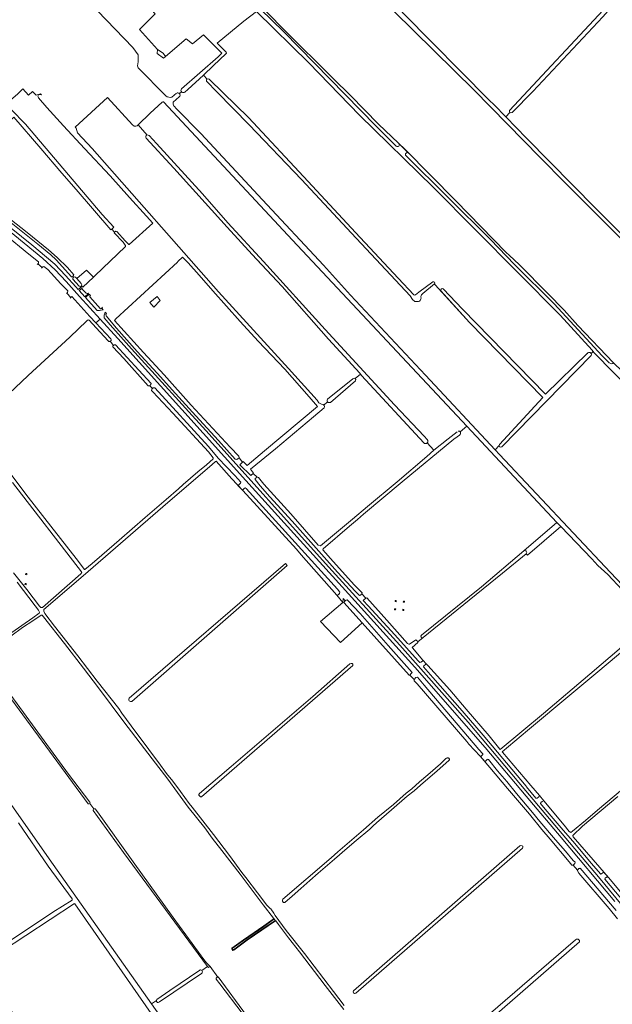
# Model space of a CAD drawing. Header units: metres. Extents: x 209813 to 223847, y 571801 to 587119.
# Tile 115 of 256: x 212145 to 212664, y 578294 to 579156. Entities that reach past the tile are written whole.
import ezdxf

# ---------------------------------------------------------------- set-up
doc = ezdxf.new("R2010")
doc.units = ezdxf.units.M
for name, color, linetype, lineweight in [('B-RO-GK-BESCHOEIING-G', 8, 'GK-BESCHOEIING', 0), ('B-RO-GR-BEPLANTING_CULTUUR_BOSPLANTSOEN-GV', 8, 'Continuous', 0), ('B-RO-GR-BOUWLAND-GV', 8, 'Continuous', 0), ('B-RO-GR-GRAS-GV', 8, 'Continuous', 0), ('B-RO-GR-GROENVOORZIENING-GV', 8, 'Continuous', 0), ('B-RO-IE-MEUBILAIR_WEGMEUBILAIR_HOOGSPANNINGSMAST-GV', 8, 'Continuous', 0), ('B-RO-OG-WATER_GREPPEL-GV', 8, 'Continuous', 0), ('B-RO-OG-WEG-GV', 8, 'Continuous', 0), ('B-RO-VH-ONVERHARD-GV', 8, 'Continuous', 0), ('B-RO-VH-VERHARDING_OPEN-GV', 8, 'Continuous', 0)]:
    doc.layers.add(name, color=color, linetype=linetype, lineweight=lineweight)
doc.linetypes.add('GK-BESCHOEIING', pattern='A,30,-5,[1,NLCS.shx,S=1,R=0,X=0,Y=0],-5', length=40)

msp = doc.modelspace()

# ---------------------------------------------------------------- linework, layer by layer
at = {"layer": 'B-RO-GK-BESCHOEIING-G', "flags": 128}
for points in [[(212160.536, 578941.776), (212161.197, 578942.437)], [(212161.197, 578942.437), (212161.633, 578942.874)], [(212164.999, 578939.377), (212164.383, 578938.76)], [(212165.51, 578939.888), (212164.999, 578939.377)], [(212186.271, 578916.557), (212186.568, 578916.869)], [(212186.568, 578916.869), (212187.152, 578917.482)], [(212189.447, 578912.481), (212190.013, 578913.042)], [(212190.013, 578913.042), (212190.322, 578913.347)], [(212217.037, 578903.669), (212217.819, 578904.396)], [(212216.39, 578903.067), (212217.037, 578903.669)], [(212224.594, 578874.757), (212224.252, 578874.452)], [(212225.316, 578875.401), (212224.594, 578874.757)], [(212227.454, 578870.895), (212226.924, 578870.506)], [(212228.246, 578871.477), (212227.454, 578870.895)], [(212259.135, 578835.528), (212259.32, 578835.734)], [(212259.32, 578835.734), (212260.125, 578836.627)], [(212260.975, 578832.658), (212261.462, 578833.132)], [(212261.462, 578833.132), (212262.082, 578833.736), (212262.508, 578833.96)], [(212335.512, 578771.11), (212337.449, 578772.485)], [(212338.689, 578767.029), (212340.445, 578768.663)], [(212349.61, 578758.769), (212348.225, 578757.497)], [(212337.817, 578749.539), (212337.055, 578748.854)], [(212337.817, 578749.539), (212338.335, 578750.005), (212338.571, 578750.372)], [(212353.217, 578755.552), (212351.466, 578754.394)], [(212340.824, 578744.586), (212341.603, 578745.348)], [(212341.603, 578745.348), (212342.192, 578745.925)], [(212425.051, 578653.117), (212424.278, 578652.487)], [(212425.526, 578653.504), (212425.051, 578653.117)], [(212430.333, 578647.232), (212429.965, 578646.911)], [(212431.093, 578647.897), (212430.333, 578647.232)], [(212443.786, 578652.11), (212444.933, 578653.248)], [(212448.351, 578649.494), (212446.712, 578648.165)], [(212496.759, 578593.42), (212498.001, 578594.375)], [(212500.669, 578591.292), (212499.361, 578590.094)], [(212486.955, 578582.193), (212488.329, 578583.462)], [(212492.348, 578579.958), (212490.697, 578578.371)], [(212549.507, 578510.994), (212550.996, 578512.434)], [(212554.826, 578508.259), (212553.537, 578507.118)], [(212629.974, 578415.514), (212631.648, 578417.101)], [(212635.157, 578412.595), (212633.8, 578411.286)], [(212659.414, 578405.02), (212658.089, 578404.09)]]:
    msp.add_lwpolyline(points, dxfattribs=at)
at = {"layer": 'B-RO-GR-BEPLANTING_CULTUUR_BOSPLANTSOEN-GV', "flags": 128}
for points in [[(212192.258, 578930.751), (212191.626, 578931.426), (212191.311, 578931.111), (212190.668, 578931.111), (212177.2, 578946.073), (212172.448, 578950.274), (212160.982, 578959.698), (212124.263, 578988.814), (212110.093, 579000.288), (212104.733, 579004.743), (212092.426, 579014.528), (212087.564, 579017.781), (212085.993, 579016.304), (212094.972, 579008.869), (212120.896, 578987.319), (212155.924, 578959.114), (212168.771, 578948.374), (212175.949, 578942.269), (212185.336, 578932.303), (212194.527, 578922.328), (212196.503, 578920.146), (212199.786, 578922.702), (212199.26, 578923.264)], [(212090.632, 579002.612), (212098.434, 578996.018), (212107.437, 578988.845), (212131.854, 578968.433), (212153.258, 578950.891), (212161.773, 578944.226), (212161.633, 578942.874), (212161.197, 578942.437), (212164.999, 578939.377), (212165.51, 578939.888), (212166.219, 578940.066), (212169.932, 578937.48), (212181.364, 578924.981), (212187.307, 578918.812), (212187.152, 578917.482)], [(212187.152, 578917.482), (212186.568, 578916.869), (212190.013, 578913.042), (212190.322, 578913.347), (212190.869, 578913.739), (212206.73, 578896.389), (212211.955, 578890.76), (212215.601, 578894.144), (212197.588, 578913.887), (212185.959, 578926.976), (212176.167, 578937.185), (212165.341, 578947.101), (212112.927, 578989.98)], [(212197.403, 578923.004), (212191.866, 578928.978)]]:
    msp.add_lwpolyline(points, dxfattribs=at)
at = {"layer": 'B-RO-GR-BEPLANTING_CULTUUR_BOSPLANTSOEN-GV'}
for points in [[(212191.866, 578928.978, -0.3330736), (212192.258, 578930.751)], [(212199.26, 578923.264, -0.383216), (212197.403, 578923.004)]]:
    msp.add_lwpolyline(points, format="xyb", dxfattribs=at)
at = {"layer": 'B-RO-GR-BOUWLAND-GV', "flags": 128}
for points in [[(212862.625, 578771.532), (212864.736, 578773.661), (212863.586, 578774.786), (212849.359, 578788.991), (212836.147, 578801.72), (212817.337, 578819.977), (212771.109, 578864.776), (212749.508, 578885.806), (212732.824, 578902.286), (212726.45, 578907.952), (212724.741, 578910.929), (212722.857, 578912.779), (212683.559, 578952.769), (212669.545, 578966.926), (212648.222, 578988.274), (212623.456, 579013.114), (212600.848, 579036.069), (212558.317, 579079.494), (212557.381, 579080.325), (212543.316, 579094.692), (212385.153, 579250.633)], [(212332.453, 579193.11), (212377.03, 579147.596), (212419.706, 579104.787), (212435.025, 579089.878), (212459.624, 579064.909), (212482.806, 579042.549), (212527.332, 578997.656), (212571.488, 578952.415), (212573.996, 578950.104), (212582.989, 578941.54), (212607.606, 578916.931), (212622.304, 578901.812), (212634.158, 578888.56), (212665.548, 578855.845), (212672.957, 578848.547), (212680.494, 578840.825), (212719.741, 578801.277), (212762.898, 578758.415), (212799.487, 578722.783), (212801.828, 578720.57), (212802.524, 578720.599), (212810.084, 578727.494), (212814.064, 578730.541), (212860.701, 578771.633)], [(212138.273, 578756.942), (212152.665, 578738.065), (212172.431, 578712.556), (212194.552, 578684.246), (212201.879, 578674.542), (212202.215, 578674.685), (212208.595, 578679.943), (212217.074, 578687.078), (212232.37, 578700.276), (212255.153, 578720.272), (212273.651, 578736.073), (212284.265, 578745.376), (212288.491, 578749.048), (212301.371, 578760.115), (212308.725, 578766.311), (212314.605, 578771.597), (212314.768, 578772.489), (212310.725, 578777.73), (212279.269, 578811.709), (212261.909, 578830.225), (212260.738, 578831.631), (212260.975, 578832.658), (212261.462, 578833.132), (212259.32, 578835.734), (212259.135, 578835.528), (212257.87, 578835.494), (212236.394, 578859.476), (212226.851, 578869.776), (212226.924, 578870.506), (212227.454, 578870.895), (212224.594, 578874.757), (212224.252, 578874.452), (212223.38, 578874.459), (212222.747, 578875.016), (212212.15, 578886.545), (212206.09, 578893.206), (212205.249, 578893.547), (212203.925, 578892.487), (212189.002, 578878.179), (212152.525, 578844.592), (212135.752, 578828.677)]]:
    msp.add_lwpolyline(points, dxfattribs=at)
at = {"layer": 'B-RO-GR-GRAS-GV', "flags": 128}
for points in [[(212265.99, 579130.343), (212250.303, 579147.804), (212263.903, 579161.579), (212261.042, 579164.875), (212248.613, 579178.349), (212249.709, 579179.36), (212243.954, 579186.119), (212248.166, 579190.371), (212239.689, 579199.595), (212220.135, 579225.953), (212219.989, 579226.183), (212211.238, 579220.913), (212203.133, 579215.89), (212193.068, 579208.766), (212216.742, 579182.563), (212218.334, 579169.255), (212214.214, 579165.115), (212213.255, 579164.313), (212244.371, 579131.928), (212248.974, 579125.631), (212248.868, 579119.386), (212248.44, 579116.007), (212249.027, 579114.359), (212273.25, 579089.637)], [(212647.686, 578865.584), (212646.716, 578866.959), (212618.624, 578897.624), (212507.329, 579009.562), (212443.015, 579072.659), (212398.394, 579118.712), (212352.693, 579163.562), (212341.53, 579155.283), (212318.119, 579135.833), (212326.184, 579127.938), (212326.258, 579127.152), (212325.942, 579126.428), (212315.043, 579116.151), (212306.355, 579107.687)], [(212483.386, 579166.053), (212480.318, 579162.797), (212481.324, 579161.803), (212556.621, 579085.816), (212560.836, 579081.802), (212570.979, 579071.248), (212574.663, 579075.138)], [(212286.879, 579095.81), (212318.992, 579123.922), (212322.173, 579127.015), (212312.316, 579137.151), (212306.339, 579143.135), (212296.589, 579135.196), (212291.06, 579139.722), (212272.93, 579124.284)], [(212309.361, 579104.459), (212306.355, 579107.687), (212292.412, 579095.144), (212289.824, 579092.915)], [(212311.319, 579104.197), (212323.491, 579092.483), (212345.541, 579070.614), (212397.808, 579014.738), (212439.269, 578970.097), (212476.873, 578929.89), (212490.416, 578915.317)], [(212164.251, 579090.453), (212163.303, 579091.378), (212159.502, 579090.254), (212156.506, 579093.44), (212153.048, 579090.231), (212148.093, 579095.98), (212143.558, 579091.583), (212133.062, 579082.535), (212137.603, 579077.755), (212150.313, 579064.941), (212217.336, 578985.716), (212227.74, 578974.55), (212225.888, 578972.958), (212228.224, 578970.392), (212229.369, 578971.256), (212230.355, 578970.727), (212237.713, 578962.763)], [(212241.03, 578959.514), (212261.772, 578977.995), (212256.374, 578984.266), (212241.515, 579000.609), (212224.512, 579019.615), (212202.048, 579043.497), (212183.548, 579063.369), (212168.993, 579079.591), (212161.533, 579088.096)], [(212249.017, 579064.4), (212248.158, 579063.561), (212246.876, 579063.155), (212245.534, 579063.231), (212244.133, 579064.198), (212222.029, 579088.174), (212193.804, 579062.152), (212194.574, 579061.375), (212195.881, 579057.178), (212208.797, 579043.422), (212319.252, 578918.005), (212380.638, 578850.651), (212405.793, 578823.152), (212407.392, 578820.743), (212409.677, 578819.494), (212411.112, 578819.121), (212411.737, 578818.598)], [(212278.582, 579088.547), (212282.52, 579091.995)], [(212285.01, 579088.769), (212279.684, 579084.182)], [(212285.237, 579091.621), (212287.006, 579093.204)], [(212270.1, 579084.134), (212259.51, 579074.638), (212249.017, 579064.4), (212256.759, 579055.393)], [(212531.023, 578795.364), (212537.051, 578800.242), (212384.081, 578963.126), (212271.173, 579084.338)], [(212280.414, 579080.607), (212282.483, 579078.214), (212304.024, 579056.654), (212357.868, 578998.707), (212411.335, 578941.373), (212435.163, 578915.08), (212500.883, 578844.892), (212561.848, 578779.607)], [(212225.888, 578972.958), (212225.127, 578972.304), (212194.648, 579007.749), (212182.051, 579021.857), (212163.827, 579043.612), (212139.947, 579071.166), (212122.62, 579055.26), (212122.362, 579053.782), (212133.357, 579040.972), (212120.086, 579029.581), (212131.589, 579018.548), (212116.905, 579005.213), (212124.049, 578997.276), (212121.19, 578993.867), (212151.726, 578969.85), (212170.308, 578954.691), (212178.106, 578948.076), (212187.085, 578939.177), (212192.694, 578932.864), (212192.447, 578932.247), (212191.626, 578931.426), (212192.258, 578930.751)], [(212570.979, 579071.248), (212589.125, 579052.757), (212650.002, 578991.106), (212687.803, 578953.061), (212704.383, 578936.541), (212707.884, 578940.266)], [(212357.175, 578941.871), (212348.892, 578950.776), (212326.964, 578974.502), (212280.243, 579026.207), (212255.973, 579052.548)], [(212258.649, 579054.856), (212264.962, 579047.859), (212305.346, 579003.833), (212327.655, 578978.378), (212358.84, 578944.673), (212412.697, 578884.867), (212473.452, 578818.914), (212499.499, 578791.433), (212502.218, 578788.488)], [(212237.666, 578958.917), (212235.982, 578961.383), (212228.022, 578969.713), (212228.213, 578970.355)], [(212194.105, 578930.848), (212195.254, 578929.561), (212203.877, 578936.81), (212209.826, 578930.862), (212211.234, 578932.173), (212237.509, 578957.314)], [(212237.713, 578962.763), (212240.728, 578959.481)], [(212443.748, 578845.941), (212443.201, 578846.655), (212415.831, 578876.514), (212375.184, 578922.511), (212357.175, 578941.871)], [(212508.637, 578924.844), (212498.496, 578916.428)], [(212508.637, 578924.844), (212509.21, 578924.212)], [(212565.43, 578784.268), (212603.506, 578825.513), (212539.231, 578890.974), (212509.21, 578924.212)], [(212516.297, 578920.484), (212533.179, 578902.672), (212605.744, 578828.426), (212643.076, 578864.436)], [(212647.686, 578865.584), (212645.835, 578863.995)], [(212795.739, 578699.053), (212806.164, 578708.267), (212805.065, 578709.231), (212736.23, 578775.493), (212648.309, 578864.7), (212647.686, 578865.584)], [(212499.224, 578785.622), (212444.671, 578844.604), (212444.072, 578845.519), (212443.748, 578845.941), (212439.213, 578841.879)], [(212439.342, 578840.009), (212417.378, 578821.069)], [(212414.97, 578821.541), (212411.737, 578818.598), (212412.031, 578818.352), (212412.258, 578817.385), (212411.837, 578816.411), (212402.547, 578808.379), (212369.449, 578780.483), (212347.368, 578762.481), (212349.968, 578759.141), (212349.61, 578758.769), (212353.217, 578755.552), (212354.345, 578755.142), (212359.129, 578749.457), (212382.867, 578723.529), (212406.778, 578695.907), (212408.821, 578695.523), (212436.917, 578718.752), (212449.861, 578729.824), (212475.863, 578751.341), (212501.916, 578773.623), (212507.903, 578779.075)], [(212530.544, 578792.383), (212528.578, 578790.791), (212525.625, 578788.804), (212480.194, 578751.474), (212446.508, 578723.231), (212441.188, 578718.546), (212434.083, 578712.597), (212410.996, 578692.684), (212410.76, 578692.008), (212419.858, 578681.609), (212438.549, 578660.958), (212445.221, 578654.095), (212444.933, 578653.248), (212448.351, 578649.494), (212449.352, 578649.696), (212466.747, 578630.356), (212485.068, 578609.842), (212486.26, 578609.122), (212486.786, 578609.117), (212492.154, 578613.057), (212492.975, 578612.567), (212493.76, 578611.721), (212493.953, 578611.219)], [(212497.091, 578617.188), (212549.75, 578659.337), (212586.834, 578691.092), (212615.858, 578715.758), (212537.051, 578800.242)], [(212507.903, 578779.075), (212508.05, 578779.209), (212520.618, 578789.192), (212528.372, 578795.403)], [(212531.129, 578792.856), (212530.544, 578792.383)], [(212531.023, 578795.364), (212531.034, 578795.353)], [(212507.903, 578779.075), (212502.202, 578785.562)], [(212565.147, 578783.169), (212561.848, 578779.607), (212565.626, 578775.561), (212662.704, 578672.13), (212704.279, 578628.243)], [(212668.875, 578368.638), (212661.651, 578377.505), (212635.155, 578408.656), (212633.917, 578410.609), (212633.8, 578411.286), (212629.974, 578415.514), (212628.858, 578415.668), (212626.471, 578418.475), (212609.94, 578438.28), (212602.583, 578446.875), (212591.73, 578460.143), (212572.53, 578482.688), (212557.026, 578501.028), (212548.557, 578511.123), (212538.724, 578521.627), (212536.959, 578524), (212493.431, 578574.498), (212490.815, 578577.227), (212490.697, 578578.371), (212486.955, 578582.193), (212486.339, 578582.071), (212445.107, 578628.027), (212426.382, 578610.695), (212408.63, 578628.977), (212428.182, 578645.726), (212423.043, 578652.097), (212391.675, 578687.611), (212387.59, 578692.524), (212340.649, 578743.766), (212331.071, 578753.966), (212317.384, 578769.546), (212316.899, 578769.313), (212313.793, 578766.777), (212270.524, 578729.504), (212200.941, 578669.011), (212166.421, 578639.743), (212166.268, 578638.089), (212167.319, 578636.156), (212175.817, 578624.92), (212196.016, 578598.852), (212213.163, 578576.683), (212232.027, 578552.704), (212234.62, 578548.758), (212246.89, 578532.03), (212252.498, 578524.802), (212264.292, 578509.138), (212267.1, 578505.371), (212273.873, 578495.915), (212279.376, 578489.079), (212286.108, 578480.176), (212293.8, 578469.647), (212296.359, 578466.397), (212314.89, 578442.346), (212328.918, 578424.01), (212339.948, 578409.147), (212343.212, 578404.834), (212353.538, 578391.459), (212361.803, 578380.608), (212364.556, 578377.636), (212365.136, 578377.245), (212367.921, 578373.629), (212369.137, 578371.48), (212378.707, 578358.318), (212394.767, 578338.082), (212411.535, 578315.866), (212420.025, 578304.74), (212429.563, 578292.602)], [(212139.897, 578671.675), (212151.393, 578656.988), (212162.659, 578642.494), (212163.865, 578641.241), (212165.105, 578641.361), (212198.708, 578670.812), (212199.733, 578672.041), (212199.473, 578672.668), (212138.972, 578751.02)], [(212673.042, 578656.731), (212660.564, 578670.301), (212651.819, 578678.26), (212646.45, 578684.118), (212619.176, 578712.221), (212590.046, 578687.304), (212588.865, 578688.323), (212568.303, 578671.494), (212528.181, 578639.006), (212493.953, 578611.219), (212494.152, 578610.703), (212489.089, 578606.268), (212489.298, 578605.879), (212498.38, 578595.284), (212501.631, 578591.669), (212502.768, 578590.631), (212521.973, 578569.221), (212536.275, 578552.242), (212556.566, 578528.827), (212565.97, 578517.204), (212566.298, 578516.943), (212603.981, 578548.495), (212644.751, 578582.792), (212672.584, 578606.528)], [(212113.996, 578593.314), (212109.472, 578598.985), (212104.181, 578606.394), (212070.96, 578651.445), (212040.162, 578693.704), (212036.56, 578691.487), (212032.278, 578697.085), (211996.14, 578669.929), (211996.974, 578668.333), (212061.649, 578578.293), (212077.664, 578554.206), (212171.147, 578421.162), (212260.772, 578293.914), (212264.983, 578296.887)], [(212241.061, 578561.938), (212378.052, 578680.02), (212379.666, 578678.236), (212243.568, 578559.049)], [(212134.462, 578616.724), (212156.856, 578632.391), (212162.277, 578636.517), (212162.425, 578637.343), (212161.603, 578638.876), (212158.7, 578642.944), (212143.069, 578663.588)], [(212429.307, 578289.205), (212412.702, 578310.159), (212390.218, 578339.525), (212380.733, 578351.841), (212371.86, 578363.489), (212369.534, 578366.659), (212369.233, 578366.747), (212357.274, 578358.599), (212344.616, 578349.904), (212332.747, 578340.97), (212331.956, 578340.907), (212331.011, 578342.116), (212330.968, 578342.918), (212341.232, 578350.176), (212359.012, 578362.459), (212367.342, 578368.384), (212367.462, 578369.171), (212358.556, 578380.834), (212338.357, 578407.59), (212322.176, 578428.514), (212313.863, 578439.332), (212307.315, 578448.143), (212292.852, 578466.474), (212283.354, 578479.253), (212274.874, 578490.933), (212261.263, 578508.826), (212236.568, 578541.168), (212214.214, 578570.969), (212201.233, 578588.078), (212184.469, 578609.755), (212166.022, 578633.121), (212164.817, 578634.574), (212163.878, 578634.499), (212156.572, 578629.769), (212147.787, 578623.772), (212137.31, 578616.196)], [(212687.9, 578615.343), (212649.872, 578583.549), (212628.981, 578566.111), (212590.249, 578533.64), (212567.914, 578514.961), (212568.134, 578514.619), (212592.904, 578485.299), (212600.512, 578476.511), (212604.275, 578471.792), (212622.182, 578450.521), (212626.733, 578444.926), (212628.001, 578444.065), (212629.489, 578445.226), (212640.867, 578454.608), (212651.403, 578463.762), (212680.526, 578488.22)], [(212669.115, 578475.761), (212638.35, 578449.596), (212629.886, 578441.649), (212629.724, 578441.249), (212630.185, 578440.476), (212653.434, 578413.496), (212661.17, 578404.794), (212694.928, 578364.233)], [(212210.127, 578464.821), (212206.52, 578469.526)], [(212211.377, 578464.816), (212213.296, 578462.332), (212244.715, 578418.347), (212279.61, 578369.815), (212307.358, 578331.766), (212309.105, 578329.739), (212312.092, 578326.817)], [(212309.774, 578326.868), (212236.034, 578426.744), (212209.583, 578463.395)], [(212130.119, 578344.788), (212174.34, 578374.312), (212191.032, 578384.767), (212191.137, 578386.163), (212170.226, 578414.577), (212144.231, 578452.541)], [(212437.531, 578305.527), (212583.385, 578432.635)], [(212583.385, 578432.635), (212584.28, 578432.904), (212585.41, 578432.566), (212585.887, 578432.142), (212586.045, 578431.402), (212585.688, 578430.539), (212439.594, 578303.349)], [(212491.605, 578228.317), (212555.555, 578284.059), (212632.196, 578350.138)], [(212632.196, 578350.138), (212633.161, 578350.618), (212634.468, 578350.717), (212635.129, 578350.188), (212635.526, 578349.46), (212635.606, 578348.443), (212558.863, 578281.364), (212494.79, 578225.254)], [(212310.326, 578326.051), (212309.774, 578326.868), (212304.664, 578323.356)], [(212340.263, 578285.879), (212320.529, 578311.627), (212317.269, 578315.812), (212317.197, 578316.672), (212318.276, 578317.4), (212318.882, 578317.526), (212312.092, 578326.817), (212310.991, 578326.075)], [(212265.411, 578297.83), (212276.889, 578305.637), (212303.006, 578323.661)], [(212304.536, 578320.719), (212267.579, 578295.708)], [(212318.882, 578317.526), (212319.106, 578317.573), (212344.038, 578283.856)], [(212260.772, 578293.914), (212326.879, 578200.062)]]:
    msp.add_lwpolyline(points, dxfattribs=at)
for points in [[(212272.93, 579124.284), (212270.836, 579127.098), (212265.99, 579130.343), (212265.733, 579126.891), (212271.078, 579122.763)], [(212287.812, 578948.28), (212283.839, 578944.616), (212283.341, 578943.987), (212229.507, 578894.364), (212228.24, 578892.924), (212253.787, 578864.866), (212271.712, 578845.249), (212295.565, 578818.66), (212329.694, 578781.75), (212337.212, 578773.861), (212337.449, 578772.485), (212340.445, 578768.663), (212341.125, 578769.269), (212344.572, 578765.802), (212359.825, 578778.595), (212406.077, 578817.457), (212398.888, 578826.014), (212377.434, 578850.308), (212354.248, 578874.608), (212338.422, 578891.941), (212314.519, 578918.742), (212302.551, 578932.548), (212292.696, 578943.304)], [(212268.219, 578910.277), (212262.663, 578904.456), (212259.223, 578908.69), (212265.573, 578913.981)], [(212150.451, 578671.146), (212151.449, 578671.09), (212151.394, 578670.092), (212150.395, 578670.147)], [(212474.066, 578646.514), (212474.122, 578647.512), (212475.12, 578647.457), (212475.064, 578646.458)], [(212481.3, 578646.03), (212481.355, 578647.028), (212482.354, 578646.973), (212482.298, 578645.974)], [(212473.582, 578639.28), (212473.637, 578640.279), (212474.636, 578640.223), (212474.58, 578639.225)], [(212480.815, 578638.796), (212480.871, 578639.794), (212481.869, 578639.739), (212481.814, 578638.74)], [(212401.964, 578563.471), (212434.539, 578591.984), (212435.532, 578592.346), (212436.14, 578592.319), (212436.511, 578592.161), (212436.828, 578591.975), (212436.987, 578591.711), (212437.013, 578591.367), (212436.969, 578590.405), (212304.51, 578475.453), (212303.52, 578475.477), (212302.199, 578476.904), (212302.111, 578477.521), (212302.868, 578478.437), (212330.533, 578501.952)], [(212483.737, 578478.511), (212488.642, 578482.584), (212495.534, 578488.455), (212502.749, 578494.693), (212513.808, 578504.491), (212518.571, 578508.952), (212519.341, 578509.471), (212519.617, 578509.602), (212519.764, 578509.646), (212520.068, 578509.689), (212520.374, 578509.671), (212520.67, 578509.592), (212520.944, 578509.455), (212521.186, 578509.267), (212521.385, 578509.034), (212521.534, 578508.767), (212521.626, 578508.475), (212521.659, 578508.17), (212521.629, 578507.865), (212521.54, 578507.572), (212521.474, 578507.433), (212521.315, 578507.173), (212511.016, 578498.322), (212496.412, 578485.562), (212490.898, 578480.823), (212484.815, 578475.89), (212470.934, 578464.115), (212457.881, 578452.517), (212454.95, 578450.042), (212451.984, 578447.014), (212440.094, 578437.178), (212432.123, 578430.404), (212421.055, 578420.764), (212406.592, 578408.415), (212399.32, 578402.066), (212391.438, 578395.148), (212383.904, 578388.375), (212377.517, 578382.709), (212377.189, 578382.706), (212377, 578382.724), (212376.632, 578382.815), (212376.288, 578382.977), (212376.131, 578383.083), (212375.85, 578383.34), (212375.627, 578383.646), (212375.468, 578383.991), (212375.415, 578384.174), (212375.366, 578384.55), (212375.369, 578384.74), (212375.392, 578384.929), (212375.492, 578385.295), (212375.663, 578385.634), (212375.807, 578385.838), (212418.045, 578422.052), (212423.933, 578427.171), (212446.369, 578446.478), (212459.063, 578457.606), (212472.704, 578468.696)], [(212267.288, 578112.871), (212267.028, 578114.104), (212268.086, 578115.083), (212344.652, 578162.891), (212344.842, 578164.14), (212336.727, 578176.099), (212193.496, 578381.64), (212193.283, 578381.826), (212193.116, 578381.852), (212129.161, 578339.98), (212115.152, 578330.415), (212111.665, 578327.591), (212111.934, 578326.903), (212112.451, 578325.929), (212163.476, 578249.428), (212176.558, 578229.423), (212204.626, 578184.923), (212255.244, 578107.182), (212255.561, 578105.959)]]:
    msp.add_lwpolyline(points, close=True, dxfattribs=at)
at = {"layer": 'B-RO-GR-GRAS-GV'}
for points in [[(212309.361, 579104.459, -0.3919189), (212311.319, 579104.197)], [(212161.533, 579088.096, -0.9112747), (212164.251, 579090.453)], [(212273.25, 579089.637, 0.2190264), (212278.582, 579088.547)], [(212271.173, 579084.338, 0.2612532), (212270.1, 579084.134)], [(212279.684, 579084.182, 0.2373046), (212280.369, 579080.664)], [(212237.509, 578957.314, 0.5172652), (212237.666, 578958.917)], [(212240.728, 578959.481, 0.4111798), (212241.031, 578959.514)], [(212192.258, 578930.751, -0.3415748), (212194.105, 578930.848)], [(212514.157, 578918.735, -0.7749059), (212516.297, 578920.484)], [(212496.905, 578912.384, -0.1397481), (212495.45, 578909.931)], [(212417.378, 578821.069, -0.345744), (212414.97, 578821.541)], [(212502.202, 578785.562, -0.4238061), (212499.224, 578785.622)], [(212498.707, 578615.079, -0.9653241), (212497.091, 578617.188)], [(212243.568, 578559.049, -0.7354264), (212241.061, 578561.938)], [(212206.52, 578469.526, -0.2992228), (212205.309, 578469.291)], [(212310.991, 578326.075, -0.2885181), (212310.326, 578326.051)], [(212439.594, 578303.349, -0.8004871), (212437.531, 578305.527)]]:
    msp.add_lwpolyline(points, format="xyb", dxfattribs=at)
for centre, radius, start, end in [((212288.57, 579094.586), 2.087, 144.101272, 309.397209), ((212283.673, 579090.31), 2.041, 310.944208, 104.095814), ((212644.261, 578863.009), 1.858, 337.644871, 155.662016), ((212529.68, 578794.051), 1.878, 320.487177, 98.366236), ((212566.656, 578783.366), 1.522, 143.66719, 309.397209), ((212210.748, 578463.765), 1.225, 59.08123, 200.535228), ((212303.573, 578322.087), 1.674, 305.14843, 104.095814), ((212266.495, 578296.77), 1.516, 135.617423, 315.126787)]:
    msp.add_arc(centre, radius, start, end, dxfattribs=at)
at = {"layer": 'B-RO-GR-GROENVOORZIENING-GV', "flags": 128}
for points in [[(212199.814, 578921.105), (212197.363, 578919.197), (212202.319, 578913.726), (212205.419, 578916.601), (212205.254, 578916.781)], [(212203.472, 578916.773), (212200.073, 578920.162)]]:
    msp.add_lwpolyline(points, dxfattribs=at)
at = {"layer": 'B-RO-GR-GROENVOORZIENING-GV'}
for points in [[(212200.073, 578920.162, -0.1829766), (212199.814, 578921.105)], [(212205.254, 578916.781, -0.3322205), (212203.472, 578916.773)]]:
    msp.add_lwpolyline(points, format="xyb", dxfattribs=at)
at = {"layer": 'B-RO-IE-MEUBILAIR_WEGMEUBILAIR_HOOGSPANNINGSMAST-GV', "flags": 128}
for points in [[(212150.395, 578670.147), (212151.394, 578670.092), (212151.449, 578671.09), (212150.451, 578671.146)], [(212149.844, 578661.415), (212150.843, 578661.359), (212150.898, 578662.358), (212149.9, 578662.413)]]:
    msp.add_lwpolyline(points, close=True, dxfattribs=at)
at = {"layer": 'B-RO-OG-WATER_GREPPEL-GV', "flags": 128}
for points in [[(212660.459, 579169.1), (212574.447, 579076.908)], [(212576.569, 579075.096), (212594.648, 579093.596), (212656.163, 579159.08), (212663.264, 579167.112)], [(212309.012, 579102.432), (212317.821, 579093.219), (212346.29, 579064.206), (212392.223, 579016.344), (212435.871, 578969.459), (212487.353, 578914.491), (212489.376, 578911.276)], [(212255.973, 579052.548), (212280.243, 579026.207), (212326.964, 578974.502), (212348.892, 578950.776), (212375.184, 578922.511), (212415.831, 578876.514), (212443.201, 578846.655), (212444.072, 578845.519), (212444.671, 578844.604)], [(212507.203, 578926.655), (212494.904, 578917.753), (212492.043, 578915.292)], [(212514.157, 578918.735), (212539.231, 578890.974), (212603.506, 578825.513), (212565.43, 578784.268)], [(212567.632, 578782.199), (212645.979, 578862.302)], [(212444.671, 578844.604), (212499.224, 578785.622)], [(212437.188, 578841.848), (212414.857, 578823.996)], [(212117.887, 578588.036), (212151.115, 578542.955), (212205.309, 578469.291)], [(212206.752, 578470.805), (212187.894, 578495.222), (212129.591, 578575.445), (212119.639, 578589.64)]]:
    msp.add_lwpolyline(points, dxfattribs=at)
at = {"layer": 'B-RO-OG-WATER_GREPPEL-GV'}
for points in [[(212309.361, 579104.459, 0.4144231), (212309.012, 579102.432)], [(212574.447, 579076.908, 0.8519515), (212576.531, 579075.067)], [(212258.649, 579054.856, 1.0273667), (212256.02, 579052.496)], [(212508.637, 578924.844, 0.8221348), (212507.203, 578926.655)], [(212492.043, 578915.292, -0.2747794), (212490.416, 578915.317)], [(212496.905, 578912.384, -0.1176679), (212496.803, 578914.816)], [(212496.803, 578914.816, -0.1219597), (212498.496, 578916.428)], [(212489.376, 578911.276, 0.2467886), (212492.438, 578909.449)], [(212492.438, 578909.449, 0.170845), (212495.45, 578909.931)], [(212439.342, 578840.009, 0.964387), (212437.151, 578841.812)], [(212414.857, 578823.996, 0.3459374), (212414.97, 578821.541)], [(212502.202, 578785.562, 0.4128616), (212502.218, 578788.488)], [(212206.52, 578469.526, 0.318861), (212206.752, 578470.805)]]:
    msp.add_lwpolyline(points, format="xyb", dxfattribs=at)
at = {"layer": 'B-RO-OG-WATER_GREPPEL-GV', "flags": 128}
msp.add_lwpolyline([(212369.104, 578367.181), (212367.821, 578368.736), (212367.709, 578368.006), (212359.206, 578361.957), (212341.425, 578349.674), (212331.387, 578342.576), (212331.407, 578342.203), (212332.091, 578341.328), (212332.474, 578341.358), (212344.233, 578350.211), (212356.901, 578358.913), (212369.059, 578367.194)], close=True, dxfattribs=at)
at = {"layer": 'B-RO-OG-WEG-GV', "flags": 128}
msp.add_lwpolyline([(212207.234, 578914.62), (212205.949, 578916.023), (212202.845, 578913.144), (212213.157, 578901.748), (212215.038, 578901.618), (212218.287, 578902.305), (212217.037, 578903.669), (212216.39, 578903.067), (212215.9, 578903.154), (212206.743, 578913.534), (212206.738, 578914.166)], close=True, dxfattribs=at)
for points in [[(212718.962, 578330.87), (212657.806, 578403.332), (212658.089, 578404.09), (212659.414, 578405.02), (212660.483, 578405.182), (212661.17, 578404.794), (212656.46, 578410.007), (212656.281, 578409.004), (212654.958, 578407.917), (212654.274, 578407.652), (212645.751, 578417.412), (212631.656, 578434.41), (212619.715, 578448.278), (212605.716, 578464.63), (212601.416, 578469.742), (212601.845, 578470.452), (212602.988, 578471.282), (212604.275, 578471.792), (212600.512, 578476.511), (212600.12, 578475.565), (212598.53, 578474.316), (212597.463, 578474.286), (212589.233, 578484.226), (212588.803, 578484.928), (212551.219, 578529.495), (212532.827, 578550.755), (212507.253, 578580.07), (212499.093, 578589.385), (212499.361, 578590.094), (212500.669, 578591.292), (212501.631, 578591.669), (212498.38, 578595.284), (212498.001, 578594.375), (212496.759, 578593.42), (212495.846, 578593.157), (212494.449, 578594.51), (212473.924, 578617.256), (212450.375, 578642.675), (212446.231, 578647.376), (212446.712, 578648.165), (212448.351, 578649.494), (212444.933, 578653.248), (212443.786, 578652.11), (212442.86, 578651.889), (212439.337, 578655.41), (212423.602, 578672.424), (212383.955, 578717.095), (212364.368, 578738.368), (212355.814, 578747.975), (212351.376, 578753.551), (212351.466, 578754.394), (212353.217, 578755.552), (212349.61, 578758.769), (212347.572, 578756.898), (212338.064, 578766.447), (212340.445, 578768.663), (212337.449, 578772.485), (212335.512, 578771.11), (212334, 578771.217), (212319.37, 578787.642), (212299.633, 578809.195), (212281.71, 578828.897), (212265.538, 578846.715), (212248.225, 578865.823), (212229.999, 578886.014), (212220.854, 578897.025), (212220.758, 578898.14), (212221.381, 578898.854), (212220.226, 578900.111), (212219.212, 578897.495), (212219.117, 578895.147), (212224.511, 578889.172), (212243.295, 578867.979), (212311.077, 578793.136), (212413.174, 578680.015), (212478.163, 578608.204), (212537.984, 578540.805), (212588.693, 578480.601), (212652.371, 578405.463), (212734.901, 578305.223)], [(212666.586, 578383.616), (212619.594, 578439.714), (212588.891, 578475.975), (212552.915, 578518.631), (212491.395, 578589.129), (212427.857, 578659.32), (212399.46, 578690.747), (212343.35, 578752.634), (212231.111, 578877.144), (212215.601, 578894.144), (212211.955, 578890.76), (212225.002, 578876.701), (212225.367, 578876.201), (212225.316, 578875.401), (212224.594, 578874.757), (212227.454, 578870.895), (212228.246, 578871.477), (212229.106, 578871.609), (212249.467, 578849.227), (212260.318, 578837.57), (212260.125, 578836.627), (212259.32, 578835.734), (212261.462, 578833.132), (212262.082, 578833.736), (212262.508, 578833.96), (212263.63, 578833.703), (212310.555, 578782.467), (212318.987, 578772.254), (212333.804, 578756.887), (212338.97, 578751.241), (212338.571, 578750.372), (212338.335, 578750.005), (212337.055, 578748.854), (212336.306, 578748.364), (212340.649, 578743.766), (212340.562, 578744.032), (212340.824, 578744.586), (212342.192, 578745.925), (212342.676, 578746.207), (212343.698, 578745.552), (212423.559, 578657.336), (212425.596, 578654.893), (212425.526, 578653.504), (212424.278, 578652.487), (212423.043, 578652.097), (212428.182, 578645.726), (212428.597, 578649.166), (212430.333, 578647.232), (212431.093, 578647.897), (212432.199, 578647.956), (212443.401, 578636.06), (212468.144, 578608.057), (212488.926, 578584.324), (212488.329, 578583.462), (212486.955, 578582.193), (212490.697, 578578.371), (212492.348, 578579.958), (212493.604, 578580.277), (212499.694, 578573.248), (212547.345, 578516.883), (212551.01, 578513.023), (212550.996, 578512.434), (212549.507, 578510.994), (212548.557, 578511.123), (212552.999, 578506.096), (212552.994, 578506.346), (212553.537, 578507.118), (212554.826, 578508.259), (212555.43, 578508.36), (212555.85, 578508.273), (212563.738, 578498.315), (212571.954, 578488.862), (212580.576, 578478.425), (212594.42, 578461.736), (212600.998, 578453.916), (212614.714, 578437.75), (212623.318, 578427.717), (212630.19, 578419.769), (212631.899, 578418.065), (212631.648, 578417.101), (212629.974, 578415.514), (212633.8, 578411.286), (212635.157, 578412.595), (212635.969, 578412.736), (212636.385, 578412.85), (212667.78, 578375.893)]]:
    msp.add_lwpolyline(points, dxfattribs=at)
at = {"layer": 'B-RO-VH-ONVERHARD-GV', "flags": 128}
for points in [[(212209.826, 578930.862), (212203.877, 578936.81), (212195.254, 578929.561), (212199.203, 578925.137)], [(212199.26, 578923.264), (212200.38, 578922.067), (212209.826, 578930.862)], [(212588.865, 578688.323), (212590.046, 578687.304), (212619.176, 578712.221), (212615.858, 578715.758), (212586.834, 578691.092)]]:
    msp.add_lwpolyline(points, dxfattribs=at)
at = {"layer": 'B-RO-VH-ONVERHARD-GV'}
for points in [[(212199.203, 578925.137, -0.3827323), (212199.26, 578923.264)], [(212586.834, 578691.092, -0.8821154), (212588.865, 578688.323)]]:
    msp.add_lwpolyline(points, format="xyb", dxfattribs=at)
at = {"layer": 'B-RO-VH-ONVERHARD-GV', "flags": 128}
msp.add_lwpolyline([(212445.107, 578628.027), (212429.324, 578645.618), (212429.965, 578646.911), (212430.333, 578647.232), (212428.597, 578649.166), (212428.182, 578645.726), (212408.63, 578628.977), (212426.382, 578610.695)], close=True, dxfattribs=at)
at = {"layer": 'B-RO-VH-VERHARDING_OPEN-GV', "flags": 128}
for points in [[(212475.183, 579045.599), (212457.353, 579063.328), (212376.661, 579145.76), (212355.951, 579165.978), (212352.693, 579163.562), (212398.394, 579118.712), (212443.015, 579072.659), (212507.329, 579009.562), (212618.624, 578897.624), (212646.716, 578866.959), (212648.309, 578864.7), (212736.23, 578775.493), (212805.065, 578709.231), (212808.339, 578706.361), (212876.665, 578638.419), (212878.535, 578635.986), (212946.359, 578569.357), (212948.692, 578566.166), (212974.224, 578540.898), (213017.616, 578498.432), (213018.333, 578497.053), (213123.974, 578390.908), (213120.77, 578388.416)], [(212485.877, 579039.453), (212477.33, 579047.831)], [(212665.548, 578855.845), (212664.852, 578855.218), (212663.993, 578854.949), (212663.099, 578855.055), (212661.739, 578855.689), (212655.506, 578861.945), (212613.437, 578907.45), (212578.732, 578941.945), (212557.56, 578963.688), (212483.52, 579037.309)]]:
    msp.add_lwpolyline(points, dxfattribs=at)
at = {"layer": 'B-RO-VH-VERHARDING_OPEN-GV'}
for points in [[(212477.33, 579047.831, -0.9744423), (212475.183, 579045.599)], [(212483.52, 579037.309, -0.9533641), (212485.877, 579039.453)]]:
    msp.add_lwpolyline(points, format="xyb", dxfattribs=at)

doc.saveas('drawing.dxf')
